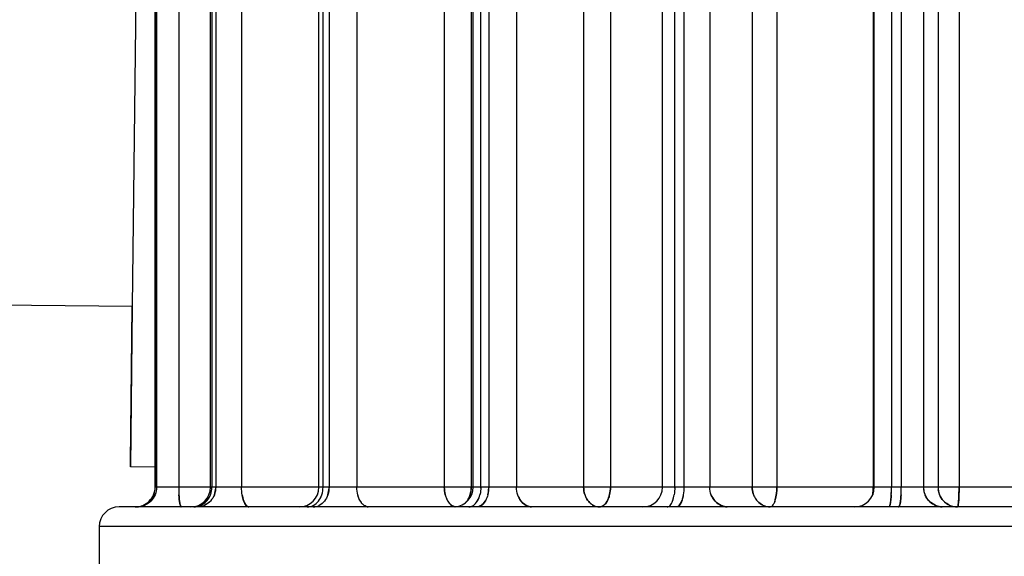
# Model space of a CAD drawing. Header units: millimetres. Extents: x 4086 to 10416, y 123 to 1549.
# Tile 249 of 256: x 9353.42 to 9361.71, y 1130.88 to 1135.4. Entities that reach past the tile are written whole.
import ezdxf

# ---------------------------------------------------------------- set-up
doc = ezdxf.new("R2010")
doc.units = ezdxf.units.MM
doc.layers.add('尺寸标注', color=7, linetype='Continuous')
doc.layers.add('运动范围', color=7, linetype='Continuous')
doc.styles.add('思源黑', font='SourceHanSansCN-Normal.ttf')
doc.dimstyles.new('尺寸标注_1_6比例中六', dxfattribs={"dimtxt": 10, "dimasz": 8, "dimexe": 2, "dimexo": 1.5, "dimgap": 1, "dimtad": 1, "dimdec": 1, "dimlfac": 6, "dimdsep": 46, "dimtxsty": '思源黑', "dimcen": 0.09, "dimadec": 0, "dimazin": 0, "dimtp": 0.01, "dimtm": 0.01, "dimtfac": 1, "dimtdec": 1, "dimtofl": 0, "dimtmove": 0, "dimatfit": 3, "dimfxl": 1, "dimtolj": 1, "dimarcsym": 0})

# ---------------------------------------------------------------- blocks, each defined once
blk = doc.blocks.new('*D666')
at = {"layer": 'Defpoints', "color": 0}
for p in [(9304.8819, 1251.4645), (9386.4138, 1251.4645), (9386.4877, 1121.4645)]:
    blk.add_point(p, dxfattribs=at)
at = {"layer": '尺寸标注', "color": 0, "linetype": 'Continuous', "lineweight": -2}
for p, q in [((9384.9138, 1251.4645), (9302.8819, 1251.4645)), ((9304.8819, 1129.4645), (9304.8819, 1243.4645)), ((9384.9877, 1121.4645), (9302.8819, 1121.4645))]:
    blk.add_line(p, q, dxfattribs=at)
at = {"layer": '尺寸标注', "color": 0}
for points in [[(9306.2152, 1243.4645), (9303.5486, 1243.4645), (9304.8819, 1251.4645)], [(9303.5486, 1129.4645), (9306.2152, 1129.4645), (9304.8819, 1121.4645)]]:
    blk.add_solid(points, dxfattribs=at)
at = {"layer": '尺寸标注', "color": 0, "insert": (9293.5267, 1186.6152), "char_height": 10, "attachment_point": 2, "rotation": 90, "style": '思源黑'}
blk.add_mtext('\\A1;780', dxfattribs=at)
blk = doc.blocks.new('*D669')
at = {"layer": 'Defpoints', "color": 0}
for p in [(9137.1056, 1148.493), (9364.7578, 1034.0022), (9137.1056, 840.0071)]:
    blk.add_point(p, dxfattribs=at)
at = {"layer": '尺寸标注', "color": 0, "linetype": 'Continuous', "lineweight": -2}
for p, q in [((9137.1056, 1146.993), (9137.1056, 838.0071)), ((9364.7578, 1032.5022), (9364.7578, 838.0071)), ((9356.7578, 840.0071), (9145.1056, 840.0071))]:
    blk.add_line(p, q, dxfattribs=at)
at = {"layer": '尺寸标注', "color": 0}
for points in [[(9145.1056, 841.3404), (9145.1056, 838.6737), (9137.1056, 840.0071)], [(9356.7578, 838.6737), (9356.7578, 841.3404), (9364.7578, 840.0071)]]:
    blk.add_solid(points, dxfattribs=at)
at = {"layer": '尺寸标注', "color": 0, "insert": (9250.964, 851.3759), "char_height": 10, "attachment_point": 2, "style": '思源黑'}
blk.add_mtext('\\A1;1365.9', dxfattribs=at)

msp = doc.modelspace()

# ---------------------------------------------------------------- linework, layer by layer
at = {"layer": '运动范围', "color": 7, "linetype": 'Continuous'}
for p, q in [((9356.9977, 1137.7145), (9356.9977, 1131.4645)), ((9357.2249, 1137.7145), (9357.2249, 1131.4645)), ((9358.1711, 1137.7145), (9358.1711, 1131.4645)), ((9358.3965, 1137.7145), (9358.3965, 1131.4645)), ((9359.5889, 1137.7145), (9359.5889, 1131.4645)), ((9359.7973, 1137.7145), (9359.7973, 1131.4645)), ((9360.6084, 1137.7145), (9360.6084, 1131.4645)), ((9361.1547, 1137.7145), (9361.1547, 1131.4645)), ((9361.3317, 1137.7145), (9361.3317, 1131.4645)), ((9354.5628, 1131.4645), (9354.5628, 1137.0478)), ((9354.5642, 1137.0478), (9354.5642, 1131.4645)), ((9354.575, 1137.0478), (9354.575, 1131.4645)), ((9354.7618, 1137.0478), (9354.7618, 1131.4645)), ((9355.0288, 1131.4645), (9355.0288, 1137.0478)), ((9355.0414, 1137.0478), (9355.0414, 1131.4645)), ((9355.0732, 1137.0478), (9355.0732, 1131.4645)), ((9355.2909, 1137.0478), (9355.2909, 1131.4645)), ((9355.9421, 1131.4645), (9355.9421, 1137.0478)), ((9355.9764, 1131.4645), (9355.9764, 1137.0478)), ((9356.0271, 1137.0478), (9356.0271, 1131.4645)), ((9356.2607, 1137.0478), (9356.2607, 1131.4645)), ((9357.2404, 1131.4645), (9357.2404, 1137.0478)), ((9357.3054, 1131.4645), (9357.3054, 1137.0478)), ((9357.3715, 1137.0478), (9357.3715, 1131.4645)), ((9357.6052, 1137.0478), (9357.6052, 1131.4645)), ((9358.8352, 1131.4645), (9358.8352, 1137.0478)), ((9358.938, 1131.4645), (9358.938, 1137.0478)), ((9359.0149, 1137.0478), (9359.0149, 1131.4645)), ((9359.2328, 1137.0478), (9359.2328, 1131.4645)), ((9360.618, 1131.4645), (9360.618, 1137.0478)), ((9360.7627, 1137.0478), (9360.7627, 1131.4645)), ((9360.8453, 1137.0478), (9360.8453, 1131.4645)), ((9361.0324, 1137.0478), (9361.0324, 1131.4645)), ((9354.4056, 1136.1189), (9354.3684, 1132.9858)), ((9354.3712, 1132.9858), (9347.3717, 1133.0689)), ((9354.3684, 1132.9858), (9354.3552, 1131.6383)), ((9354.3553, 1131.6738), (9354.3684, 1132.9858)), ((9354.3552, 1131.6359), (9354.3553, 1131.6738)), ((9354.3552, 1131.6359), (9354.3552, 1131.638)), ((9354.5628, 1131.6334), (9354.3552, 1131.6359)), ((9360.6084, 1131.4645), (9354.5628, 1131.4645)), ((9368.973, 1131.4645), (9360.618, 1131.4645)), ((9354.7637, 1131.3973), (9354.7635, 1131.4006)), ((9355.2963, 1131.3973), (9355.2957, 1131.4006)), ((9356.2684, 1131.4007), (9356.2693, 1131.3973)), ((9356.2684, 1131.4007), (9356.2693, 1131.3973)), ((9356.2684, 1131.4007), (9356.2693, 1131.3973)), ((9356.2693, 1131.3973), (9356.2684, 1131.4006)), ((9357.0053, 1131.401), (9357.0054, 1131.4007)), ((9357.0054, 1131.4007), (9357.0053, 1131.401)), ((9357.0054, 1131.4007), (9357.0053, 1131.401)), ((9357.0054, 1131.4007), (9357.0053, 1131.401)), ((9357.0273, 1131.3468), (9357.0272, 1131.3469)), ((9357.0272, 1131.3469), (9357.0273, 1131.3468)), ((9357.0273, 1131.3468), (9357.0272, 1131.3469)), ((9357.0272, 1131.3469), (9357.0273, 1131.3468)), ((9357.0273, 1131.3468), (9357.0272, 1131.3469)), ((9357.2977, 1131.4006), (9357.2977, 1131.4007)), ((9357.3638, 1131.4007), (9357.3637, 1131.4006)), ((9357.3637, 1131.4006), (9357.3638, 1131.4007)), ((9357.6165, 1131.3973), (9357.6153, 1131.4006)), ((9358.2299, 1131.3258), (9358.2307, 1131.3252)), ((9358.2299, 1131.3258), (9358.2301, 1131.3256)), ((9358.2299, 1131.3258), (9358.2307, 1131.3252)), ((9358.2307, 1131.3252), (9358.23, 1131.3258)), ((9358.2307, 1131.3252), (9358.23, 1131.3258)), ((9358.2301, 1131.3256), (9358.2307, 1131.3252)), ((9358.9331, 1131.4006), (9358.9331, 1131.4007)), ((9359.01, 1131.4007), (9359.01, 1131.4006)), ((9359.01, 1131.4006), (9359.01, 1131.4007)), ((9359.2459, 1131.3973), (9359.2445, 1131.4006)), ((9361.0465, 1131.3973), (9361.0451, 1131.4006)), ((9369.2587, 1131.2978), (9354.2587, 1131.2978)), ((9355.9479, 1131.3119), (9355.9454, 1131.3105)), ((9355.9479, 1131.3119), (9355.9454, 1131.3106)), ((9359.3277, 1131.3106), (9359.3278, 1131.3105)), ((9359.3277, 1131.3106), (9359.3278, 1131.3105)), ((9361.1344, 1131.3106), (9361.1345, 1131.3105)), ((9361.1344, 1131.3106), (9361.1345, 1131.3105)), ((9354.092, 1131.1312), (9354.092, 1130.6312)), ((9369.4253, 1131.1312), (9354.092, 1131.1312))]:
    msp.add_line(p, q, dxfattribs=at)
at = {"layer": '运动范围', "color": 7, "linetype": 'Continuous', "lineweight": -2}
msp.add_arc((9393.0981, 1121.4645), 258.8333, 305, 168, dxfattribs=at)
at = {"layer": '运动范围', "color": 7, "linetype": 'Continuous'}
for centre, radius, start, end in [((9354.3961, 1131.4645), 0.1667, 269.9998, 0), ((9355.9434, 1131.4631), 1.1815, 179.92977, 183.19179), ((9355.9433, 1131.4631), 1.1814, 179.9295, 183.19154), ((9355.9558, 1131.4633), 1.194, 179.94307, 183.00427), ((9355.9553, 1131.4633), 1.1935, 179.94179, 183.00902), ((9354.8621, 1131.4645), 0.1667, 270, 0), ((9354.896, 1131.4645), 0.1772, 357.42135, 359.99669), ((9355.7754, 1131.4645), 0.1667, 270, 0), ((9355.8208, 1131.4645), 0.2062, 357.81083, 359.99733), ((9357.0737, 1131.4645), 0.1667, 275.5512, 0), ((9357.037, 1131.4645), 0.2684, 358.32639, 0.00317), ((9357.1005, 1131.4646), 0.271, 356.62119, 358.29981), ((9357.1029, 1131.4645), 0.2686, 358.29893, 359.998), ((9358.6686, 1131.4645), 0.1667, 270, 0), ((9358.5115, 1131.4645), 0.4264, 358.94416, 0.00032), ((9358.5116, 1131.4645), 0.4263, 358.94342, 0.00204), ((9359.7695, 1131.4647), 0.1805, 180.04758, 198.65889), ((9360.4513, 1131.4645), 0.1667, 270, 0), ((9359.5896, 1131.4633), 1.1731, 356.94127, 0.05796), ((9359.6036, 1131.4627), 1.1591, 356.94089, 359.5422), ((9359.6044, 1131.4627), 1.1583, 356.92601, 359.54364), ((9359.5174, 1131.4645), 1.2453, 359.49054, 359.99955), ((9359.5179, 1131.4645), 1.2448, 359.4912, 0.00042), ((9359.6726, 1131.4633), 1.1727, 356.93578, 0.05833), ((9359.6875, 1131.4627), 1.1577, 356.93945, 359.50588), ((9359.688, 1131.4626), 1.1573, 356.92927, 359.50704), ((9359.5995, 1131.4645), 1.2458, 359.45482, 359.99947), ((9359.6, 1131.4645), 1.2453, 359.45547, 0.00034), ((9361.1998, 1131.4646), 0.1673, 180.01784, 188.15001), ((9361.2016, 1131.4647), 0.1691, 188.10746, 203.51906), ((9361.2018, 1131.4648), 0.1693, 188.12252, 202.25688), ((9361.3976, 1131.4779), 0.2433, 183.14966, 188.33452), ((9354.3989, 1131.462), 0.1641, 292.64956, 303.12448), ((9354.3989, 1131.4622), 0.1643, 292.72677, 304.24883), ((9354.3979, 1131.4637), 0.1662, 302.32883, 315.21287), ((9354.398, 1131.4636), 0.166, 302.79192, 312.22987), ((9354.3981, 1131.4634), 0.1658, 304.22437, 315.22949), ((9354.3987, 1131.4628), 0.1649, 312.23187, 315.96803), ((9354.3985, 1131.463), 0.1652, 315.24289, 318.19162), ((9354.4094, 1131.4628), 0.165, 312.29, 315.24129), ((9354.4093, 1131.463), 0.1652, 315.24464, 318.24917), ((9355.2342, 1131.4071), 0.47, 186.62518, 187.97678), ((9355.2018, 1131.4027), 0.4373, 187.21471, 188.12431), ((9354.8794, 1131.4547), 0.1592, 314.24352, 317.25262), ((9354.878, 1131.456), 0.1611, 317.2558, 320.18496), ((9354.9112, 1131.4547), 0.1592, 314.3013, 317.25424), ((9354.9098, 1131.456), 0.1611, 317.25765, 320.24202), ((9355.487, 1131.4145), 0.19, 198.92989, 202.47475), ((9355.4775, 1131.4108), 0.1798, 200.48415, 202.84326), ((9355.819, 1131.4409), 0.1515, 318.59571, 322.2668), ((9355.8194, 1131.4405), 0.151, 318.59158, 321.55465), ((9355.8152, 1131.4439), 0.1564, 321.55728, 324.39756), ((9355.87, 1131.4406), 0.151, 318.64869, 321.55602), ((9355.8658, 1131.4439), 0.1565, 321.55929, 324.45267), ((9356.4231, 1131.4274), 0.1553, 208.67838, 213.41371), ((9356.4187, 1131.4247), 0.1502, 210.76813, 213.87466), ((9356.4068, 1131.4166), 0.1357, 213.39204, 219.29948), ((9356.4062, 1131.4161), 0.135, 213.83284, 219.31199), ((9357.0701, 1131.4363), 0.1481, 316.48958, 322.96434), ((9357.0709, 1131.435), 0.1467, 317.01007, 322.96129), ((9357.0431, 1131.453), 0.18, 332.71581, 343.52576), ((9357.1475, 1131.4248), 0.1501, 325.91466, 329.29685), ((9357.1485, 1131.4241), 0.1489, 325.90626, 328.64438), ((9357.1391, 1131.4299), 0.16, 328.64568, 331.21169), ((9357.211, 1131.4265), 0.1532, 325.98955, 330.77401), ((9357.2063, 1131.4292), 0.1586, 328.00517, 331.26637), ((9357.7645, 1131.4423), 0.154, 215.53307, 220.72856), ((9357.7626, 1131.4407), 0.1514, 217.83723, 221.2122), ((9358.3579, 1131.4586), 0.186, 197.7303, 205.58586), ((9358.3486, 1131.4541), 0.1758, 197.24694, 205.54973), ((9358.3576, 1131.4585), 0.1857, 198.12729, 205.66025), ((9358.3573, 1131.4584), 0.1854, 198.13698, 205.96551), ((9358.3287, 1131.4409), 0.1517, 217.7812, 220.86565), ((9358.7519, 1131.4109), 0.1793, 336.94224, 339.51773), ((9358.7541, 1131.4099), 0.1768, 336.93143, 339.02438), ((9358.7338, 1131.4177), 0.1986, 339.02371, 340.92761), ((9358.8232, 1131.4131), 0.1853, 337.01239, 340.62405), ((9358.8133, 1131.4168), 0.1959, 338.54425, 340.97175), ((9359.3954, 1131.4553), 0.1601, 219.77914, 225.10618), ((9359.3948, 1131.4547), 0.1592, 222.14918, 225.58401), ((9359.7526, 1131.4588), 0.1628, 198.59844, 204.23458), ((9359.7622, 1131.4624), 0.173, 198.72729, 201.46843), ((9359.7611, 1131.462), 0.1718, 200.92649, 204.11338), ((9359.76, 1131.4622), 0.171, 204.23781, 218.90287), ((9359.7539, 1131.4573), 0.1632, 218.92001, 224.58056), ((9359.752, 1131.4556), 0.1606, 218.88466, 224.63849), ((9359.5612, 1131.4184), 0.2316, 341.95597, 344.68871), ((9359.5647, 1131.4177), 0.228, 341.85475, 344.63098), ((9360.2981, 1131.4071), 0.4622, 351.88282, 353.25768), ((9360.2693, 1131.4107), 0.4912, 352.50752, 353.23625), ((9360.3934, 1131.4054), 0.4493, 351.7255, 353.1265), ((9361.2003, 1131.4647), 0.1679, 204.87914, 224.09999), ((9361.1979, 1131.4627), 0.1649, 221.79703, 227.6155), ((9361.3219, 1131.4642), 0.1672, 202.34017, 215.37762), ((9361.3214, 1131.4639), 0.1666, 215.37336, 223.34998), ((9361.3201, 1131.4627), 0.1648, 223.35474, 227.26553), ((9361.3251, 1131.4691), 0.1729, 223.80858, 227.52142), ((9354.2587, 1131.1312), 0.1667, 90, 180), ((9354.3985, 1131.4638), 0.166, 273.77127, 292.56393), ((9354.399, 1131.4619), 0.164, 292.67015, 302.33225), ((9354.8872, 1131.4408), 0.143, 270.05756, 282.57215), ((9354.8866, 1131.444), 0.1462, 282.53109, 294.09761), ((9357.7375, 1131.4031), 0.1053, 261.20893, 266.55378), ((9359.7438, 1131.4443), 0.1465, 242.40944, 245.84038), ((9359.7444, 1131.4452), 0.1476, 242.62159, 246.27734), ((9359.7437, 1131.444), 0.1463, 242.6418, 246.33534), ((9361.1981, 1131.4637), 0.1659, 247.42307, 267.18389), ((9361.3198, 1131.4617), 0.1638, 245.08758, 250.62785), ((9361.3203, 1131.4635), 0.1656, 247.35436, 262.54061), ((9361.3201, 1131.4631), 0.1653, 250.68443, 269.92047)]:
    msp.add_arc(centre, radius, start, end, dxfattribs=at)
for points, knots in [([(9372.4611, 1131.8067), (9370.0088, 1129.0747), (9360.6105, 1117.7517), (9352.1253, 1105.6888), (9344.8076, 1097.426)], [0, 0, 0, 0, 0.249595, 1, 1, 1, 1]), ([(9361.3274, 1131.3361), (9361.3282, 1131.3448), (9361.331, 1131.3876), (9361.3317, 1131.4304), (9361.3317, 1131.4645)], [0, 0, 0, 0, 0.204744, 1, 1, 1, 1]), ([(9361.3317, 1131.4645), (9361.3317, 1131.4524), (9361.3314, 1131.4096), (9361.3301, 1131.3667), (9361.3274, 1131.3361)], [0, 0, 0, 0, 0.282486, 1, 1, 1, 1]), ([(9354.7751, 1131.3106), (9354.7736, 1131.3154), (9354.7672, 1131.344), (9354.765, 1131.3732), (9354.7637, 1131.3973)], [0, 0, 0, 0, 0.175027, 1, 1, 1, 1]), ([(9354.7751, 1131.3106), (9354.7737, 1131.315), (9354.7713, 1131.3254), (9354.7696, 1131.3359), (9354.7688, 1131.3419)], [0, 0, 0, 0, 0.435477, 1, 1, 1, 1]), ([(9354.7689, 1131.341), (9354.7697, 1131.3352), (9354.7714, 1131.325), (9354.7738, 1131.3149), (9354.7751, 1131.3106)], [0, 0, 0, 0, 0.564606, 1, 1, 1, 1]), ([(9355.3301, 1131.3106), (9355.326, 1131.315), (9355.3083, 1131.3411), (9355.3005, 1131.3725), (9355.2963, 1131.3973)], [0, 0, 0, 0, 0.195496, 1, 1, 1, 1]), ([(9355.3118, 1131.341), (9355.3143, 1131.335), (9355.3195, 1131.3243), (9355.3264, 1131.3146), (9355.3301, 1131.3106)], [0, 0, 0, 0, 0.542892, 1, 1, 1, 1]), ([(9356.3232, 1131.3106), (9356.3193, 1131.3132), (9356.3116, 1131.3195), (9356.3049, 1131.3267), (9356.3017, 1131.3306)], [0, 0, 0, 0, 0.484441, 1, 1, 1, 1]), ([(9356.3232, 1131.3105), (9356.3193, 1131.3132), (9356.3116, 1131.3194), (9356.3049, 1131.3267), (9356.3017, 1131.3306)], [0, 0, 0, 0, 0.484438, 1, 1, 1, 1]), ([(9356.3017, 1131.3306), (9356.3049, 1131.3267), (9356.3116, 1131.3194), (9356.3193, 1131.3132), (9356.3233, 1131.3105)], [0, 0, 0, 0, 0.515579, 1, 1, 1, 1]), ([(9357.0272, 1131.3469), (9357.0252, 1131.3502), (9357.0214, 1131.357), (9357.018, 1131.3641), (9357.0164, 1131.3677)], [0, 0, 0, 0, 0.491499, 1, 1, 1, 1]), ([(9357.0165, 1131.3677), (9357.0181, 1131.3641), (9357.0214, 1131.357), (9357.0253, 1131.3501), (9357.0273, 1131.3468)], [0, 0, 0, 0, 0.508751, 1, 1, 1, 1]), ([(9357.0273, 1131.3468), (9357.0302, 1131.3419), (9357.0365, 1131.3328), (9357.0438, 1131.3245), (9357.0477, 1131.3208)], [0, 0, 0, 0, 0.515867, 1, 1, 1, 1]), ([(9357.188, 1131.3467), (9357.1908, 1131.3504), (9357.1961, 1131.3581), (9357.2008, 1131.3663), (9357.2029, 1131.3705)], [0, 0, 0, 0, 0.494004, 1, 1, 1, 1]), ([(9357.203, 1131.3705), (9357.2009, 1131.3663), (9357.1963, 1131.3583), (9357.1911, 1131.3507), (9357.1883, 1131.3471)], [0, 0, 0, 0, 0.505595, 1, 1, 1, 1]), ([(9357.2029, 1131.3705), (9357.2055, 1131.3754), (9357.2101, 1131.3855), (9357.2139, 1131.396), (9357.2155, 1131.4014)], [0, 0, 0, 0, 0.49455, 1, 1, 1, 1]), ([(9358.2087, 1131.3479), (9358.2051, 1131.3526), (9358.1983, 1131.3624), (9358.1926, 1131.3728), (9358.19, 1131.3783)], [0, 0, 0, 0, 0.494283, 1, 1, 1, 1]), ([(9358.1901, 1131.3783), (9358.1927, 1131.3728), (9358.1984, 1131.3624), (9358.2052, 1131.3526), (9358.2088, 1131.3479)], [0, 0, 0, 0, 0.506117, 1, 1, 1, 1]), ([(9358.1902, 1131.3781), (9358.1928, 1131.3727), (9358.1985, 1131.3623), (9358.2052, 1131.3526), (9358.2087, 1131.348)], [0, 0, 0, 0, 0.506076, 1, 1, 1, 1]), ([(9358.23, 1131.3258), (9358.2261, 1131.329), (9358.2187, 1131.3361), (9358.2119, 1131.3438), (9358.2087, 1131.3479)], [0, 0, 0, 0, 0.493799, 1, 1, 1, 1]), ([(9358.2088, 1131.3479), (9358.2119, 1131.3439), (9358.2186, 1131.3361), (9358.2261, 1131.3291), (9358.2299, 1131.3258)], [0, 0, 0, 0, 0.506007, 1, 1, 1, 1]), ([(9358.2307, 1131.3252), (9358.2341, 1131.3223), (9358.2411, 1131.3171), (9358.2487, 1131.3126), (9358.2525, 1131.3106)], [0, 0, 0, 0, 0.504888, 1, 1, 1, 1]), ([(9358.2515, 1131.3111), (9358.2477, 1131.3132), (9358.2405, 1131.3175), (9358.2339, 1131.3226), (9358.2307, 1131.3252)], [0, 0, 0, 0, 0.511913, 1, 1, 1, 1]), ([(9358.3693, 1131.3468), (9358.3663, 1131.3415), (9358.36, 1131.3317), (9358.3524, 1131.3228), (9358.3485, 1131.3189)], [0, 0, 0, 0, 0.520484, 1, 1, 1, 1]), ([(9358.3486, 1131.3189), (9358.3525, 1131.3228), (9358.3601, 1131.3317), (9358.3663, 1131.3415), (9358.3693, 1131.3468)], [0, 0, 0, 0, 0.479889, 1, 1, 1, 1]), ([(9358.3778, 1131.3643), (9358.3765, 1131.3613), (9358.3739, 1131.3553), (9358.3708, 1131.3496), (9358.3693, 1131.3468)], [0, 0, 0, 0, 0.508317, 1, 1, 1, 1]), ([(9358.3693, 1131.3468), (9358.3708, 1131.3496), (9358.3738, 1131.3553), (9358.3765, 1131.3613), (9358.3778, 1131.3643)], [0, 0, 0, 0, 0.491545, 1, 1, 1, 1]), ([(9359.01, 1131.4007), (9359.0085, 1131.391), (9359.002, 1131.3596), (9358.9908, 1131.3271), (9358.9754, 1131.3106)], [0, 0, 0, 0, 0.30279, 1, 1, 1, 1]), ([(9358.9938, 1131.3408), (9358.9913, 1131.3349), (9358.9861, 1131.3243), (9358.9791, 1131.3146), (9358.9755, 1131.3106)], [0, 0, 0, 0, 0.54149, 1, 1, 1, 1]), ([(9359.7814, 1131.3467), (9359.7801, 1131.3429), (9359.7776, 1131.3358), (9359.7745, 1131.3289), (9359.7729, 1131.3257)], [0, 0, 0, 0, 0.523304, 1, 1, 1, 1]), ([(9359.773, 1131.3257), (9359.7746, 1131.3289), (9359.7776, 1131.3358), (9359.7801, 1131.3429), (9359.7814, 1131.3467)], [0, 0, 0, 0, 0.476722, 1, 1, 1, 1]), ([(9360.7556, 1131.3419), (9360.7548, 1131.3359), (9360.753, 1131.3254), (9360.7506, 1131.315), (9360.7491, 1131.3105)], [0, 0, 0, 0, 0.564507, 1, 1, 1, 1]), ([(9360.8436, 1131.4008), (9360.8431, 1131.3912), (9360.8408, 1131.361), (9360.838, 1131.3303), (9360.8317, 1131.3105)], [0, 0, 0, 0, 0.317472, 1, 1, 1, 1]), ([(9360.8317, 1131.3105), (9360.8331, 1131.3148), (9360.8355, 1131.3248), (9360.8372, 1131.335), (9360.8381, 1131.3408)], [0, 0, 0, 0, 0.436477, 1, 1, 1, 1]), ([(9360.8381, 1131.3408), (9360.8372, 1131.335), (9360.8355, 1131.3249), (9360.8331, 1131.3149), (9360.8318, 1131.3106)], [0, 0, 0, 0, 0.563196, 1, 1, 1, 1]), ([(9361.3199, 1131.2978), (9361.3234, 1131.2978), (9361.324, 1131.3174), (9361.3266, 1131.3266), (9361.3274, 1131.3361)], [0, 0, 0, 0, 0.271024, 1, 1, 1, 1]), ([(9361.3274, 1131.3361), (9361.3266, 1131.3266), (9361.3241, 1131.3174), (9361.3234, 1131.2978), (9361.3199, 1131.2978)], [0, 0, 0, 0, 0.72889, 1, 1, 1, 1]), ([(9354.7834, 1131.2979), (9354.7816, 1131.2979), (9354.7776, 1131.3026), (9354.7762, 1131.3073), (9354.7751, 1131.3106)], [0, 0, 0, 0, 0.338956, 1, 1, 1, 1]), ([(9354.7834, 1131.2979), (9354.7816, 1131.2979), (9354.7776, 1131.3026), (9354.7762, 1131.3073), (9354.7751, 1131.3106)], [0, 0, 0, 0, 0.338848, 1, 1, 1, 1]), ([(9354.7824, 1131.298), (9354.7807, 1131.2986), (9354.7777, 1131.3031), (9354.7761, 1131.3076), (9354.7751, 1131.3105)], [0, 0, 0, 0, 0.362129, 1, 1, 1, 1]), ([(9354.7751, 1131.3105), (9354.7761, 1131.3075), (9354.7777, 1131.3031), (9354.7807, 1131.2986), (9354.7824, 1131.298)], [0, 0, 0, 0, 0.637787, 1, 1, 1, 1]), ([(9355.3545, 1131.2979), (9355.3502, 1131.2979), (9355.3408, 1131.3006), (9355.3336, 1131.3068), (9355.3301, 1131.3106)], [0, 0, 0, 0, 0.456058, 1, 1, 1, 1]), ([(9355.3545, 1131.2979), (9355.3502, 1131.2979), (9355.3408, 1131.3006), (9355.3336, 1131.3068), (9355.3301, 1131.3106)], [0, 0, 0, 0, 0.456002, 1, 1, 1, 1]), ([(9355.3515, 1131.298), (9355.3477, 1131.2985), (9355.3396, 1131.3016), (9355.3332, 1131.3072), (9355.3301, 1131.3105)], [0, 0, 0, 0, 0.458645, 1, 1, 1, 1]), ([(9355.3302, 1131.3105), (9355.3332, 1131.3072), (9355.3396, 1131.3016), (9355.3477, 1131.2985), (9355.3515, 1131.298)], [0, 0, 0, 0, 0.541308, 1, 1, 1, 1]), ([(9356.3573, 1131.298), (9356.3514, 1131.2985), (9356.3393, 1131.3012), (9356.3284, 1131.307), (9356.3232, 1131.3105)], [0, 0, 0, 0, 0.485146, 1, 1, 1, 1]), ([(9356.3233, 1131.3105), (9356.3284, 1131.307), (9356.3393, 1131.3012), (9356.3514, 1131.2985), (9356.3573, 1131.298)], [0, 0, 0, 0, 0.514836, 1, 1, 1, 1]), ([(9357.0477, 1131.3208), (9357.0493, 1131.3192), (9357.0527, 1131.3161), (9357.0563, 1131.3133), (9357.0581, 1131.312)], [0, 0, 0, 0, 0.507303, 1, 1, 1, 1]), ([(9357.0602, 1131.3105), (9357.058, 1131.312), (9357.0537, 1131.3153), (9357.0497, 1131.3189), (9357.0478, 1131.3208)], [0, 0, 0, 0, 0.490255, 1, 1, 1, 1]), ([(9357.0491, 1131.3194), (9357.0506, 1131.3181), (9357.0535, 1131.3155), (9357.0566, 1131.3131), (9357.0581, 1131.312)], [0, 0, 0, 0, 0.506232, 1, 1, 1, 1]), ([(9357.0581, 1131.312), (9357.0609, 1131.31), (9357.0666, 1131.3064), (9357.0727, 1131.3035), (9357.0757, 1131.3023)], [0, 0, 0, 0, 0.50994, 1, 1, 1, 1]), ([(9357.0581, 1131.312), (9357.0609, 1131.31), (9357.0666, 1131.3064), (9357.0727, 1131.3035), (9357.0757, 1131.3023)], [0, 0, 0, 0, 0.50994, 1, 1, 1, 1]), ([(9357.089, 1131.2986), (9357.0839, 1131.2994), (9357.0738, 1131.3023), (9357.0646, 1131.3075), (9357.0602, 1131.3105)], [0, 0, 0, 0, 0.489078, 1, 1, 1, 1]), ([(9357.0757, 1131.3023), (9357.0779, 1131.3015), (9357.0824, 1131.3), (9357.087, 1131.299), (9357.0893, 1131.2986)], [0, 0, 0, 0, 0.504848, 1, 1, 1, 1]), ([(9357.0757, 1131.3023), (9357.078, 1131.3015), (9357.0824, 1131.3), (9357.087, 1131.299), (9357.0893, 1131.2986)], [0, 0, 0, 0, 0.504854, 1, 1, 1, 1]), ([(9358.3485, 1131.3189), (9358.347, 1131.3174), (9358.3439, 1131.3144), (9358.3406, 1131.3118), (9358.3389, 1131.3105)], [0, 0, 0, 0, 0.509578, 1, 1, 1, 1]), ([(9358.3389, 1131.3105), (9358.3406, 1131.3118), (9358.3439, 1131.3145), (9358.347, 1131.3174), (9358.3486, 1131.3189)], [0, 0, 0, 0, 0.49136, 1, 1, 1, 1]), ([(9358.874, 1131.2979), (9358.8783, 1131.2979), (9358.8877, 1131.3006), (9358.895, 1131.3068), (9358.8985, 1131.3106)], [0, 0, 0, 0, 0.456506, 1, 1, 1, 1]), ([(9358.874, 1131.2979), (9358.8783, 1131.2979), (9358.8877, 1131.3006), (9358.895, 1131.3068), (9358.8985, 1131.3106)], [0, 0, 0, 0, 0.456451, 1, 1, 1, 1]), ([(9358.874, 1131.2978), (9358.8783, 1131.2978), (9358.8877, 1131.3006), (9358.895, 1131.3068), (9358.8985, 1131.3105)], [0, 0, 0, 0, 0.456504, 1, 1, 1, 1]), ([(9358.9754, 1131.3106), (9358.972, 1131.3068), (9358.9647, 1131.3006), (9358.9552, 1131.2979), (9358.9509, 1131.2979)], [0, 0, 0, 0, 0.543496, 1, 1, 1, 1]), ([(9358.9755, 1131.3106), (9358.972, 1131.3068), (9358.9647, 1131.3006), (9358.9552, 1131.2979), (9358.9509, 1131.2979)], [0, 0, 0, 0, 0.543568, 1, 1, 1, 1]), ([(9360.7491, 1131.3105), (9360.7481, 1131.3072), (9360.7466, 1131.3026), (9360.7425, 1131.2978), (9360.7407, 1131.2978)], [0, 0, 0, 0, 0.659082, 1, 1, 1, 1]), ([(9360.7423, 1131.2983), (9360.7439, 1131.2992), (9360.7466, 1131.3034), (9360.7483, 1131.3077), (9360.7491, 1131.3106)], [0, 0, 0, 0, 0.37571, 1, 1, 1, 1]), ([(9360.7423, 1131.2983), (9360.7439, 1131.2991), (9360.7466, 1131.3034), (9360.7483, 1131.3077), (9360.7491, 1131.3105)], [0, 0, 0, 0, 0.375701, 1, 1, 1, 1]), ([(9360.8234, 1131.2978), (9360.8251, 1131.2978), (9360.8292, 1131.3025), (9360.8307, 1131.3072), (9360.8317, 1131.3105)], [0, 0, 0, 0, 0.341101, 1, 1, 1, 1]), ([(9360.8318, 1131.3106), (9360.8309, 1131.3077), (9360.8292, 1131.3033), (9360.8264, 1131.299), (9360.8248, 1131.2982)], [0, 0, 0, 0, 0.626798, 1, 1, 1, 1]), ([(9360.8317, 1131.3105), (9360.8308, 1131.3077), (9360.8292, 1131.3033), (9360.8264, 1131.2991), (9360.8248, 1131.2982)], [0, 0, 0, 0, 0.626454, 1, 1, 1, 1])]:
    msp.add_open_spline(points, degree=3, knots=knots, dxfattribs=at)
for points in [[(9354.5516, 1131.4007), (9354.5598, 1131.4208), (9354.5642, 1131.4428), (9354.5642, 1131.4645)], [(9354.5516, 1131.4006), (9354.5598, 1131.4207), (9354.5642, 1131.4428), (9354.5642, 1131.4645)], [(9354.575, 1131.4645), (9354.575, 1131.4428), (9354.5706, 1131.4207), (9354.5623, 1131.4006)], [(9354.575, 1131.4645), (9354.575, 1131.4428), (9354.5706, 1131.4208), (9354.5624, 1131.4007)], [(9355.0296, 1131.4006), (9355.0374, 1131.4208), (9355.0414, 1131.4428), (9355.0414, 1131.4645)], [(9355.0297, 1131.4007), (9355.0374, 1131.4209), (9355.0414, 1131.4429), (9355.0414, 1131.4645)], [(9355.0732, 1131.4645), (9355.0732, 1131.4428), (9355.0692, 1131.4208), (9355.0614, 1131.4006)], [(9355.0732, 1131.4645), (9355.0732, 1131.4429), (9355.0692, 1131.4209), (9355.0615, 1131.4007)], [(9355.0615, 1131.4007), (9355.0683, 1131.4185), (9355.0722, 1131.4376), (9355.073, 1131.4565)], [(9355.2963, 1131.3973), (9355.2926, 1131.4195), (9355.2909, 1131.442), (9355.2909, 1131.4645)], [(9355.2963, 1131.3973), (9355.2926, 1131.4194), (9355.2909, 1131.442), (9355.2909, 1131.4645)], [(9355.9663, 1131.4007), (9355.973, 1131.4212), (9355.9764, 1131.443), (9355.9764, 1131.4645)], [(9355.9663, 1131.4006), (9355.973, 1131.4211), (9355.9764, 1131.4429), (9355.9764, 1131.4645)], [(9356.027, 1131.4645), (9356.0271, 1131.4429), (9356.0237, 1131.4211), (9356.0169, 1131.4006)], [(9356.027, 1131.4645), (9356.027, 1131.443), (9356.0237, 1131.4212), (9356.017, 1131.4007)], [(9356.017, 1131.4007), (9356.0229, 1131.4187), (9356.0262, 1131.4377), (9356.0269, 1131.4566)], [(9356.2693, 1131.3973), (9356.2635, 1131.4191), (9356.2607, 1131.4419), (9356.2607, 1131.4645)], [(9356.2693, 1131.3973), (9356.2635, 1131.4191), (9356.2607, 1131.4419), (9356.2607, 1131.4645)], [(9356.9977, 1131.4645), (9356.9977, 1131.4432), (9357.0001, 1131.4217), (9357.0053, 1131.401)], [(9356.9977, 1131.4645), (9356.9977, 1131.4431), (9357.0002, 1131.4215), (9357.0054, 1131.4007)], [(9356.9977, 1131.4645), (9356.9977, 1131.4431), (9357.0002, 1131.4214), (9357.0054, 1131.4006)], [(9357.0053, 1131.401), (9357.0003, 1131.4217), (9356.998, 1131.4432), (9356.9977, 1131.4645)], [(9357.2155, 1131.4014), (9357.2218, 1131.4217), (9357.2249, 1131.4433), (9357.2249, 1131.4645)], [(9357.2249, 1131.4645), (9357.2243, 1131.4434), (9357.2217, 1131.4222), (9357.2157, 1131.4019)], [(9357.3054, 1131.4645), (9357.3054, 1131.4431), (9357.3029, 1131.4215), (9357.2977, 1131.4007)], [(9357.3715, 1131.4645), (9357.3715, 1131.4431), (9357.369, 1131.4215), (9357.3637, 1131.4007)], [(9357.3715, 1131.4645), (9357.3715, 1131.4431), (9357.369, 1131.4214), (9357.3637, 1131.4006)], [(9357.3638, 1131.4007), (9357.3677, 1131.4164), (9357.3701, 1131.4325), (9357.371, 1131.4486)], [(9357.6165, 1131.3973), (9357.609, 1131.4187), (9357.6052, 1131.4418), (9357.6052, 1131.4645)], [(9357.6164, 1131.3973), (9357.609, 1131.4187), (9357.6052, 1131.4418), (9357.6052, 1131.4645)], [(9358.1711, 1131.4645), (9358.1711, 1131.4434), (9358.1743, 1131.422), (9358.1807, 1131.402)], [(9358.1711, 1131.4645), (9358.1711, 1131.443), (9358.1744, 1131.4212), (9358.1811, 1131.4007)], [(9358.1711, 1131.4645), (9358.1711, 1131.443), (9358.1744, 1131.4211), (9358.1811, 1131.4006)], [(9358.1807, 1131.402), (9358.1745, 1131.4221), (9358.1718, 1131.4434), (9358.1711, 1131.4645)], [(9358.3966, 1131.4645), (9358.3962, 1131.4432), (9358.3942, 1131.4217), (9358.3895, 1131.4009)], [(9358.3895, 1131.4009), (9358.3943, 1131.4217), (9358.3966, 1131.4432), (9358.3966, 1131.4645)], [(9358.938, 1131.4645), (9358.938, 1131.4432), (9358.9364, 1131.4218), (9358.9331, 1131.4007)], [(9359.0149, 1131.4645), (9359.0149, 1131.4432), (9359.0134, 1131.4218), (9359.01, 1131.4007)], [(9359.0149, 1131.4645), (9359.0149, 1131.4432), (9359.0134, 1131.4217), (9359.01, 1131.4006)], [(9359.2459, 1131.3973), (9359.2373, 1131.4184), (9359.2328, 1131.4417), (9359.2328, 1131.4645)], [(9359.2459, 1131.3973), (9359.2372, 1131.4184), (9359.2328, 1131.4417), (9359.2328, 1131.4645)], [(9359.5889, 1131.4645), (9359.5889, 1131.4429), (9359.5929, 1131.4209), (9359.6007, 1131.4007)], [(9359.5889, 1131.4645), (9359.5889, 1131.4429), (9359.593, 1131.4209), (9359.6007, 1131.4006)], [(9359.5983, 1131.4069), (9359.5921, 1131.4253), (9359.5897, 1131.4451), (9359.5889, 1131.4645)], [(9359.7845, 1131.3573), (9359.7941, 1131.392), (9359.7973, 1131.4285), (9359.7973, 1131.4645)], [(9359.7973, 1131.4645), (9359.7971, 1131.4285), (9359.7941, 1131.392), (9359.7846, 1131.3573)], [(9360.6058, 1131.3989), (9360.6076, 1131.4207), (9360.6083, 1131.4426), (9360.6084, 1131.4645)], [(9360.6084, 1131.4645), (9360.6084, 1131.4432), (9360.6076, 1131.4219), (9360.6059, 1131.4007)], [(9361.0325, 1131.4645), (9361.0325, 1131.4405), (9361.0379, 1131.4159), (9361.048, 1131.394)], [(9361.1547, 1131.4645), (9361.1547, 1131.4428), (9361.159, 1131.4208), (9361.1673, 1131.4007)], [(9361.1547, 1131.4645), (9361.1547, 1131.4428), (9361.1591, 1131.4207), (9361.1673, 1131.4006)], [(9361.1668, 1131.4026), (9361.162, 1131.4155), (9361.1589, 1131.429), (9361.1569, 1131.4426)], [(9354.5266, 1131.3467), (9354.5114, 1131.3313), (9354.4928, 1131.3188), (9354.4729, 1131.3105)], [(9354.5266, 1131.3467), (9354.5114, 1131.3314), (9354.4929, 1131.3189), (9354.473, 1131.3106)], [(9354.5205, 1131.3408), (9354.5066, 1131.3282), (9354.4904, 1131.3178), (9354.4731, 1131.3106)], [(9354.5158, 1131.3467), (9354.531, 1131.362), (9354.5434, 1131.3807), (9354.5517, 1131.4008)], [(9354.5158, 1131.3467), (9354.531, 1131.362), (9354.5434, 1131.3807), (9354.5516, 1131.4007)], [(9354.5216, 1131.3529), (9354.5341, 1131.3668), (9354.5444, 1131.3832), (9354.5516, 1131.4006)], [(9354.5624, 1131.4007), (9354.5542, 1131.3807), (9354.5418, 1131.362), (9354.5266, 1131.3467)], [(9354.5623, 1131.4006), (9354.5541, 1131.3806), (9354.5418, 1131.362), (9354.5266, 1131.3467)], [(9354.7635, 1131.4007), (9354.7644, 1131.3831), (9354.7658, 1131.3654), (9354.768, 1131.3478)], [(9354.768, 1131.3478), (9354.7659, 1131.3642), (9354.7646, 1131.3808), (9354.7637, 1131.3973)], [(9354.9463, 1131.3106), (9354.9651, 1131.319), (9354.9824, 1131.3316), (9354.9963, 1131.3467)], [(9354.9465, 1131.3106), (9354.9652, 1131.319), (9354.9824, 1131.3316), (9354.9963, 1131.3467)], [(9355.0281, 1131.3467), (9355.0141, 1131.3316), (9354.9969, 1131.3189), (9354.9781, 1131.3105)], [(9355.0281, 1131.3467), (9355.0142, 1131.3316), (9354.9969, 1131.319), (9354.9782, 1131.3106)], [(9355.0224, 1131.3408), (9355.0096, 1131.3283), (9354.9945, 1131.3179), (9354.9783, 1131.3106)], [(9354.9963, 1131.3467), (9355.0107, 1131.3622), (9355.0222, 1131.381), (9355.0297, 1131.4008)], [(9354.9963, 1131.3467), (9355.0107, 1131.3622), (9355.0221, 1131.3809), (9355.0297, 1131.4007)], [(9355.0017, 1131.3529), (9355.0135, 1131.367), (9355.023, 1131.3834), (9355.0296, 1131.4006)], [(9355.0615, 1131.4007), (9355.0539, 1131.3809), (9355.0425, 1131.3622), (9355.0281, 1131.3467)], [(9355.0614, 1131.4006), (9355.0539, 1131.3808), (9355.0424, 1131.3622), (9355.0281, 1131.3467)], [(9355.2957, 1131.4007), (9355.2986, 1131.3828), (9355.3027, 1131.3649), (9355.3091, 1131.3478)], [(9355.3091, 1131.3478), (9355.3031, 1131.3638), (9355.2991, 1131.3805), (9355.2963, 1131.3973)], [(9355.3301, 1131.3106), (9355.3219, 1131.3195), (9355.3161, 1131.3306), (9355.3114, 1131.3419)], [(9355.8947, 1131.3106), (9355.9113, 1131.3192), (9355.926, 1131.332), (9355.9376, 1131.3467)], [(9355.8948, 1131.3106), (9355.9114, 1131.3192), (9355.926, 1131.3321), (9355.9376, 1131.3467)], [(9355.9376, 1131.3467), (9355.9503, 1131.3626), (9355.96, 1131.3814), (9355.9663, 1131.4008)], [(9355.9376, 1131.3467), (9355.9503, 1131.3626), (9355.9599, 1131.3813), (9355.9663, 1131.4007)], [(9355.9423, 1131.3529), (9355.9527, 1131.3673), (9355.9607, 1131.3837), (9355.9663, 1131.4006)], [(9355.9883, 1131.3467), (9355.9767, 1131.332), (9355.962, 1131.3192), (9355.9454, 1131.3106)], [(9355.9883, 1131.3467), (9355.9773, 1131.3328), (9355.9635, 1131.3205), (9355.9479, 1131.3119)], [(9356.017, 1131.4007), (9356.0106, 1131.3813), (9356.001, 1131.3626), (9355.9883, 1131.3467)], [(9356.0169, 1131.4006), (9356.0106, 1131.3812), (9356.0009, 1131.3626), (9355.9883, 1131.3467)], [(9356.3017, 1131.3306), (9356.286, 1131.3497), (9356.2757, 1131.3734), (9356.2693, 1131.3973)], [(9356.2897, 1131.3478), (9356.2806, 1131.3631), (9356.2739, 1131.3801), (9356.2693, 1131.3973)], [(9356.2868, 1131.3529), (9356.2792, 1131.3668), (9356.2734, 1131.3819), (9356.2693, 1131.3973)], [(9357.0054, 1131.4006), (9357.0087, 1131.3876), (9357.0131, 1131.3748), (9357.0188, 1131.3627)], [(9357.0273, 1131.3468), (9357.0357, 1131.3328), (9357.0467, 1131.3198), (9357.0602, 1131.3106)], [(9357.2427, 1131.3106), (9357.2562, 1131.3197), (9357.2672, 1131.3328), (9357.2757, 1131.3467)], [(9357.2428, 1131.3106), (9357.2563, 1131.3198), (9357.2672, 1131.3328), (9357.2757, 1131.3467)], [(9357.2757, 1131.3467), (9357.2858, 1131.3633), (9357.293, 1131.3819), (9357.2977, 1131.4008)], [(9357.2757, 1131.3467), (9357.2858, 1131.3633), (9357.2929, 1131.3818), (9357.2977, 1131.4007)], [(9357.2793, 1131.3529), (9357.2875, 1131.3678), (9357.2935, 1131.384), (9357.2977, 1131.4006)], [(9357.3637, 1131.4007), (9357.3551, 1131.3666), (9357.3379, 1131.3303), (9357.3088, 1131.3106)], [(9357.3408, 1131.3452), (9357.3325, 1131.3318), (9357.3218, 1131.3194), (9357.3088, 1131.3105)], [(9357.3088, 1131.3105), (9357.3218, 1131.3194), (9357.3325, 1131.3318), (9357.3408, 1131.3452)], [(9357.338, 1131.3408), (9357.3301, 1131.3292), (9357.3204, 1131.3184), (9357.3088, 1131.3106)], [(9357.3637, 1131.4006), (9357.3594, 1131.3837), (9357.3532, 1131.3669), (9357.3447, 1131.3517)], [(9357.6153, 1131.4007), (9357.6215, 1131.3818), (9357.6308, 1131.3636), (9357.643, 1131.3478)], [(9357.643, 1131.3478), (9357.6315, 1131.3626), (9357.6226, 1131.3796), (9357.6164, 1131.3973)], [(9357.6867, 1131.3106), (9357.6538, 1131.3278), (9357.6287, 1131.3621), (9357.6165, 1131.3973)], [(9357.6867, 1131.3106), (9357.672, 1131.3183), (9357.6587, 1131.3293), (9357.6479, 1131.3419)], [(9357.6487, 1131.341), (9357.6594, 1131.3287), (9357.6723, 1131.3181), (9357.6867, 1131.3106)], [(9358.3895, 1131.4009), (9358.3867, 1131.3885), (9358.3828, 1131.3761), (9358.3778, 1131.3643)], [(9358.3778, 1131.3643), (9358.3828, 1131.3761), (9358.3866, 1131.3885), (9358.3895, 1131.4009)], [(9358.8985, 1131.3106), (9358.9079, 1131.3207), (9358.9142, 1131.3337), (9358.9192, 1131.3467)], [(9358.8985, 1131.3106), (9358.9079, 1131.3207), (9358.9142, 1131.3337), (9358.9192, 1131.3467)], [(9358.9192, 1131.3467), (9358.9259, 1131.364), (9358.9302, 1131.3824), (9358.9331, 1131.4008)], [(9358.9192, 1131.3467), (9358.9259, 1131.364), (9358.9302, 1131.3823), (9358.9331, 1131.4007)], [(9358.9215, 1131.3529), (9358.9268, 1131.3683), (9358.9305, 1131.3844), (9358.9331, 1131.4006)], [(9358.9956, 1131.3452), (9358.9907, 1131.3327), (9358.9845, 1131.3203), (9358.9754, 1131.3105)], [(9358.9754, 1131.3105), (9358.9845, 1131.3203), (9358.9907, 1131.3327), (9358.9956, 1131.3452)], [(9359.01, 1131.4006), (9359.0074, 1131.384), (9359.0036, 1131.3675), (9358.998, 1131.3517)], [(9359.2445, 1131.4007), (9359.2519, 1131.3814), (9359.2629, 1131.3632), (9359.2768, 1131.3478)], [(9359.3278, 1131.3106), (9359.2915, 1131.3268), (9359.2609, 1131.3604), (9359.2459, 1131.3973)], [(9359.2768, 1131.3478), (9359.2637, 1131.3622), (9359.2532, 1131.3793), (9359.2459, 1131.3973)], [(9359.3277, 1131.3106), (9359.311, 1131.3181), (9359.2955, 1131.3289), (9359.2825, 1131.3419)], [(9359.2834, 1131.341), (9359.2962, 1131.3284), (9359.3114, 1131.3179), (9359.3277, 1131.3106)], [(9359.6043, 1131.392), (9359.6102, 1131.3787), (9359.6179, 1131.3661), (9359.627, 1131.3548)], [(9359.6043, 1131.392), (9359.6102, 1131.3788), (9359.6178, 1131.3662), (9359.6269, 1131.3549)], [(9359.6043, 1131.3918), (9359.6102, 1131.3787), (9359.6179, 1131.3661), (9359.6269, 1131.3549)], [(9359.6377, 1131.3428), (9359.6501, 1131.3302), (9359.6648, 1131.3196), (9359.6807, 1131.312)], [(9359.6377, 1131.3428), (9359.6489, 1131.3315), (9359.6619, 1131.3217), (9359.676, 1131.3144)], [(9359.6765, 1131.3141), (9359.6623, 1131.3215), (9359.649, 1131.3313), (9359.6378, 1131.3428)], [(9359.7428, 1131.2978), (9359.7565, 1131.2978), (9359.767, 1131.3134), (9359.773, 1131.3257)], [(9360.7491, 1131.3106), (9360.7529, 1131.3222), (9360.7547, 1131.3345), (9360.7563, 1131.3467)], [(9360.7491, 1131.3105), (9360.7529, 1131.3222), (9360.7547, 1131.3345), (9360.7563, 1131.3467)], [(9360.7563, 1131.3467), (9360.7586, 1131.3647), (9360.76, 1131.3828), (9360.761, 1131.4009)], [(9360.761, 1131.4007), (9360.7602, 1131.3847), (9360.7589, 1131.3688), (9360.757, 1131.3529)], [(9360.757, 1131.3529), (9360.7589, 1131.3687), (9360.7601, 1131.3846), (9360.761, 1131.4006)], [(9360.8395, 1131.3517), (9360.8415, 1131.3679), (9360.8427, 1131.3843), (9360.8436, 1131.4006)], [(9360.8436, 1131.4006), (9360.8427, 1131.3843), (9360.8415, 1131.3679), (9360.8395, 1131.3517)], [(9361.1344, 1131.3106), (9361.0964, 1131.3264), (9361.063, 1131.3595), (9361.0465, 1131.3973)], [(9361.0797, 1131.3478), (9361.0659, 1131.3621), (9361.0545, 1131.3791), (9361.0465, 1131.3973)], [(9361.1344, 1131.3106), (9361.1166, 1131.318), (9361.0999, 1131.3288), (9361.0858, 1131.3419)], [(9361.0868, 1131.341), (9361.1007, 1131.3283), (9361.117, 1131.3178), (9361.1344, 1131.3106)], [(9361.2003, 1131.3494), (9361.1858, 1131.3646), (9361.174, 1131.383), (9361.1668, 1131.4026)], [(9361.2003, 1131.3495), (9361.216, 1131.3329), (9361.2356, 1131.3193), (9361.2566, 1131.3106)], [(9361.2083, 1131.3416), (9361.2223, 1131.3287), (9361.2389, 1131.318), (9361.2565, 1131.3106)], [(9361.2508, 1131.3131), (9361.2353, 1131.3203), (9361.2209, 1131.3301), (9361.2083, 1131.3416)], [(9354.3989, 1131.2979), (9354.4205, 1131.2979), (9354.4424, 1131.3023), (9354.4622, 1131.3106)], [(9354.3989, 1131.2979), (9354.4205, 1131.2979), (9354.4425, 1131.3023), (9354.4624, 1131.3106)], [(9354.473, 1131.3106), (9354.4531, 1131.3023), (9354.4312, 1131.2979), (9354.4097, 1131.2979)], [(9354.4731, 1131.3106), (9354.4533, 1131.3023), (9354.4313, 1131.2979), (9354.4097, 1131.2979)], [(9354.8874, 1131.2979), (9354.9075, 1131.2979), (9354.928, 1131.3023), (9354.9463, 1131.3106)], [(9354.8874, 1131.2979), (9354.9075, 1131.2979), (9354.9281, 1131.3024), (9354.9465, 1131.3106)], [(9354.9782, 1131.3106), (9354.9598, 1131.3023), (9354.9393, 1131.2979), (9354.9192, 1131.2979)], [(9354.9783, 1131.3106), (9354.9599, 1131.3024), (9354.9393, 1131.2979), (9354.9192, 1131.2979)], [(9355.8441, 1131.2979), (9355.8615, 1131.2979), (9355.8793, 1131.3025), (9355.8947, 1131.3106)], [(9355.8441, 1131.2979), (9355.8615, 1131.2979), (9355.8794, 1131.3025), (9355.8948, 1131.3106)], [(9355.8947, 1131.2978), (9355.9121, 1131.2978), (9355.9299, 1131.3025), (9355.9454, 1131.3105)], [(9356.362, 1131.2979), (9356.3484, 1131.2979), (9356.3345, 1131.3029), (9356.3232, 1131.3106)], [(9356.362, 1131.2979), (9356.3484, 1131.2979), (9356.3345, 1131.3029), (9356.3232, 1131.3106)], [(9357.2038, 1131.2979), (9357.2175, 1131.2979), (9357.2314, 1131.3029), (9357.2427, 1131.3106)], [(9357.2038, 1131.2979), (9357.2175, 1131.2979), (9357.2315, 1131.3029), (9357.2428, 1131.3106)], [(9357.3088, 1131.3106), (9357.2975, 1131.3029), (9357.2835, 1131.2979), (9357.2699, 1131.2979)], [(9357.3088, 1131.3106), (9357.2975, 1131.3029), (9357.2835, 1131.2979), (9357.2699, 1131.2979)], [(9357.7214, 1131.2991), (9357.7094, 1131.3009), (9357.6975, 1131.3049), (9357.6867, 1131.3106)], [(9357.7214, 1131.2991), (9357.7094, 1131.3009), (9357.6975, 1131.3049), (9357.6867, 1131.3106)], [(9357.7214, 1131.2991), (9357.7094, 1131.3009), (9357.6975, 1131.3049), (9357.6867, 1131.3105)], [(9357.6868, 1131.3105), (9357.6976, 1131.3049), (9357.7094, 1131.3009), (9357.7214, 1131.2991)], [(9358.2499, 1131.312), (9358.2659, 1131.3031), (9358.2848, 1131.2978), (9358.3032, 1131.2978)], [(9358.2515, 1131.3111), (9358.2672, 1131.3027), (9358.2854, 1131.2979), (9358.3032, 1131.2979)], [(9358.3389, 1131.3105), (9358.3288, 1131.3029), (9358.3158, 1131.2978), (9358.3032, 1131.2978)], [(9358.3032, 1131.2978), (9358.3158, 1131.2978), (9358.3287, 1131.303), (9358.3389, 1131.3105)], [(9359.3867, 1131.2979), (9359.3666, 1131.2979), (9359.3461, 1131.3023), (9359.3277, 1131.3106)], [(9359.3867, 1131.2979), (9359.3666, 1131.2979), (9359.3461, 1131.3023), (9359.3278, 1131.3106)], [(9359.3795, 1131.298), (9359.3618, 1131.2989), (9359.3439, 1131.3033), (9359.3278, 1131.3105)], [(9359.3278, 1131.3105), (9359.344, 1131.3033), (9359.3618, 1131.2989), (9359.3795, 1131.298)], [(9359.6807, 1131.312), (9359.6999, 1131.3029), (9359.7216, 1131.2978), (9359.7428, 1131.2978)], [(9359.6839, 1131.3106), (9359.7022, 1131.3023), (9359.7227, 1131.2979), (9359.7428, 1131.2979)], [(9359.685, 1131.3101), (9359.7031, 1131.3022), (9359.7231, 1131.2979), (9359.7428, 1131.2979)], [(9361.1977, 1131.2979), (9361.1762, 1131.2979), (9361.1543, 1131.3023), (9361.1344, 1131.3106)], [(9361.1977, 1131.2979), (9361.1762, 1131.2979), (9361.1542, 1131.3023), (9361.1344, 1131.3106)]]:
    msp.add_open_spline(points, degree=3, dxfattribs=at)

# ---------------------------------------------------------------- dimensions: what is measured, and where the dimension line sits
at = {"layer": '尺寸标注', "linetype": 'Continuous'}
dim = msp.add_linear_dim(base=(9304.8819, 1251.4645), p1=(9386.4877, 1121.4645), p2=(9386.4138, 1251.4645), angle=90, dimstyle='尺寸标注_1_6比例中六', dxfattribs=at)
dim.commit()
dim.dimension.update_dxf_attribs({"geometry": '*D666', "text_midpoint": (9304.8819, 1186.6152), "dimtype": 160})
at = {"layer": '尺寸标注', "color": 7, "linetype": 'Continuous'}
dim = msp.add_linear_dim(base=(9137.1056, 840.0071), p1=(9364.7578, 1034.0022), p2=(9137.1056, 1148.493), angle=180, dimstyle='尺寸标注_1_6比例中六', dxfattribs=at)
dim.commit()
dim.dimension.update_dxf_attribs({"geometry": '*D669', "text_midpoint": (9250.964, 840.0071), "dimtype": 160})

doc.saveas('drawing.dxf')
